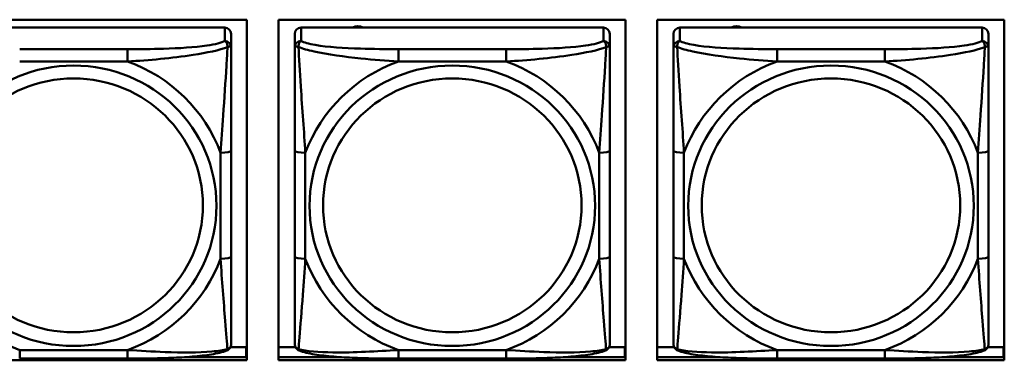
# Model space of a CAD drawing. Header units: inches. Extents: x 0.8 to 75.7, y -7.8 to 49.3.
# Tile 78 of 256: x 48.4 to 50.2, y 8.5 to 9.1. Entities that reach past the tile are written whole.
import ezdxf

# ---------------------------------------------------------------- set-up
doc = ezdxf.new("R2010")
doc.units = ezdxf.units.IN
doc.header["$MEASUREMENT"] = 0
doc.layers.add('Visible Edges(ROSSANSI)', color=7, linetype='Continuous', lineweight=50)
doc.layers.add('Visible Tangent Edges(ROSSANSI)', color=7, linetype='Continuous', lineweight=50)

msp = doc.modelspace()

# ---------------------------------------------------------------- linework, layer by layer
at = {"layer": 'Visible Edges(ROSSANSI)'}
for p, q in [((48.1314, 9.1245), (48.782, 9.1245)), ((48.782, 9.1245), (48.782, 8.4858)), ((48.8414, 8.4858), (48.8414, 9.1245)), ((48.8414, 9.1245), (49.492, 9.1245)), ((49.492, 9.1245), (49.492, 8.4858)), ((49.5514, 8.4858), (49.5514, 9.1245)), ((49.5514, 9.1245), (50.202, 9.1245)), ((50.202, 9.1245), (50.202, 8.4858)), ((48.7405, 9.1096), (48.1735, 9.1096)), ((49.4505, 9.1096), (48.8835, 9.1096)), ((50.1605, 9.1096), (49.5935, 9.1096)), ((48.7523, 9.0731), (48.7523, 9.0981)), ((48.8717, 9.0981), (48.8717, 9.0731)), ((49.4623, 9.0731), (49.4623, 9.0981)), ((49.5817, 9.0981), (49.5817, 9.0731)), ((50.1723, 9.0731), (50.1723, 9.0981)), ((48.7523, 8.6801), (48.7523, 8.8787)), ((48.8717, 8.8787), (48.8717, 8.6801)), ((49.4623, 8.6801), (49.4623, 8.8787)), ((49.5817, 8.8787), (49.5817, 8.6801)), ((50.1723, 8.6801), (50.1723, 8.8787)), ((48.751, 8.5107), (48.7802, 8.5107)), ((48.7802, 8.5107), (48.7802, 8.4919)), ((48.8414, 8.5107), (48.873, 8.5107)), ((49.461, 8.5107), (49.4902, 8.5107)), ((49.4902, 8.5107), (49.4902, 8.4919)), ((49.5514, 8.5107), (49.583, 8.5107)), ((50.171, 8.5107), (50.2002, 8.5107)), ((50.2002, 8.5107), (50.2002, 8.4919)), ((48.782, 8.5029), (48.7802, 8.5029)), ((49.492, 8.5029), (49.4902, 8.5029)), ((50.202, 8.5029), (50.2002, 8.5029)), ((48.782, 8.4858), (48.1314, 8.4858)), ((48.5582, 8.4891), (48.3559, 8.4891)), ((48.6684, 8.4919), (48.782, 8.4919)), ((48.8414, 8.4919), (48.9557, 8.4919)), ((49.492, 8.4858), (48.8414, 8.4858)), ((49.2682, 8.4891), (49.0659, 8.4891)), ((49.3784, 8.4919), (49.492, 8.4919)), ((49.5514, 8.4919), (49.6657, 8.4919)), ((50.202, 8.4858), (49.5514, 8.4858)), ((49.9782, 8.4891), (49.7759, 8.4891)), ((50.0884, 8.4919), (50.202, 8.4919))]:
    msp.add_line(p, q, dxfattribs=at)
for centre, major_axis, start_param, end_param in [((48.7405, 9.0981), (0.0118, 0), 0, 1.570796), ((48.8835, 9.0981), (-0.0118, 0), 4.712389, 6.283185), ((48.9897, 9.0952), (0.0175, 0), 1.00227, 2.139323), ((49.4505, 9.0981), (0.0118, 0), 0, 1.570796), ((49.5935, 9.0981), (-0.0118, 0), 4.712389, 6.283185), ((49.6997, 9.0952), (0.0175, 0), 1.00227, 2.139323), ((50.1605, 9.0981), (0.0118, 0), 0, 1.570796)]:
    msp.add_ellipse(centre, major_axis=major_axis, ratio=0.981793, start_param=start_param, end_param=end_param, dxfattribs=at)
for points, knots in [([(48.7523, 8.8787), (48.7523, 8.9019), (48.7523, 8.9256), (48.7523, 8.9493), (48.7523, 8.9804), (48.7523, 9.0127), (48.7523, 9.0395), (48.7523, 9.0534), (48.7523, 9.0654), (48.7523, 9.0731)], [0.2569537, 0.2569537, 0.2569537, 0.2569537, 0.4371919, 0.4371919, 0.4371919, 0.6739428, 0.6739428, 0.6739428, 0.7963818, 0.7963818, 0.7963818, 0.7963818]), ([(48.8717, 9.0731), (48.8717, 9.064), (48.8717, 9.0488), (48.8717, 9.0316), (48.8717, 9.0052), (48.8717, 8.9749), (48.8717, 8.9455), (48.8717, 8.9231), (48.8717, 8.9007), (48.8717, 8.8787)], [-0.7968224, -0.7968224, -0.7968224, -0.7968224, -0.6514613, -0.6514613, -0.6514613, -0.427691, -0.427691, -0.427691, -0.2569517, -0.2569517, -0.2569517, -0.2569517]), ([(49.4623, 8.8787), (49.4623, 8.9019), (49.4623, 8.9256), (49.4623, 8.9493), (49.4623, 8.9804), (49.4623, 9.0127), (49.4623, 9.0395), (49.4623, 9.0534), (49.4623, 9.0654), (49.4623, 9.0731)], [0.2569537, 0.2569537, 0.2569537, 0.2569537, 0.4371919, 0.4371919, 0.4371919, 0.6739428, 0.6739428, 0.6739428, 0.7963818, 0.7963818, 0.7963818, 0.7963818]), ([(49.5817, 9.0731), (49.5817, 9.064), (49.5817, 9.0488), (49.5817, 9.0316), (49.5817, 9.0052), (49.5817, 8.9749), (49.5817, 8.9455), (49.5817, 8.9231), (49.5817, 8.9007), (49.5817, 8.8787)], [-0.7968224, -0.7968224, -0.7968224, -0.7968224, -0.6514613, -0.6514613, -0.6514613, -0.427691, -0.427691, -0.427691, -0.2569517, -0.2569517, -0.2569517, -0.2569517]), ([(50.1723, 8.8787), (50.1723, 8.9019), (50.1723, 8.9256), (50.1723, 8.9493), (50.1723, 8.9804), (50.1723, 9.0127), (50.1723, 9.0395), (50.1723, 9.0534), (50.1723, 9.0654), (50.1723, 9.0731)], [0.2569537, 0.2569537, 0.2569537, 0.2569537, 0.4371919, 0.4371919, 0.4371919, 0.6739428, 0.6739428, 0.6739428, 0.7963818, 0.7963818, 0.7963818, 0.7963818]), ([(48.7523, 8.5165), (48.7523, 8.5187), (48.7523, 8.5279), (48.7523, 8.5407), (48.7523, 8.5602), (48.7523, 8.5871), (48.7523, 8.6148), (48.7523, 8.636), (48.7523, 8.6581), (48.7523, 8.6801)], [-0.7968224, -0.7968224, -0.7968224, -0.7968224, -0.6514613, -0.6514613, -0.6514613, -0.427691, -0.427691, -0.427691, -0.2569517, -0.2569517, -0.2569517, -0.2569517]), ([(48.8717, 8.6801), (48.8717, 8.6568), (48.8717, 8.6335), (48.8717, 8.6113), (48.8717, 8.5821), (48.8717, 8.5538), (48.8717, 8.5349), (48.8717, 8.5252), (48.8717, 8.5184), (48.8717, 8.5165)], [0.2569537, 0.2569537, 0.2569537, 0.2569537, 0.4371919, 0.4371919, 0.4371919, 0.6739428, 0.6739428, 0.6739428, 0.7963818, 0.7963818, 0.7963818, 0.7963818]), ([(49.4623, 8.5165), (49.4623, 8.5187), (49.4623, 8.5279), (49.4623, 8.5407), (49.4623, 8.5602), (49.4623, 8.5871), (49.4623, 8.6148), (49.4623, 8.636), (49.4623, 8.6581), (49.4623, 8.6801)], [-0.7968224, -0.7968224, -0.7968224, -0.7968224, -0.6514613, -0.6514613, -0.6514613, -0.427691, -0.427691, -0.427691, -0.2569517, -0.2569517, -0.2569517, -0.2569517]), ([(49.5817, 8.6801), (49.5817, 8.6568), (49.5817, 8.6335), (49.5817, 8.6113), (49.5817, 8.5821), (49.5817, 8.5538), (49.5817, 8.5349), (49.5817, 8.5252), (49.5817, 8.5184), (49.5817, 8.5165)], [0.2569537, 0.2569537, 0.2569537, 0.2569537, 0.4371919, 0.4371919, 0.4371919, 0.6739428, 0.6739428, 0.6739428, 0.7963818, 0.7963818, 0.7963818, 0.7963818]), ([(50.1723, 8.5165), (50.1723, 8.5187), (50.1723, 8.5279), (50.1723, 8.5407), (50.1723, 8.5602), (50.1723, 8.5871), (50.1723, 8.6148), (50.1723, 8.636), (50.1723, 8.6581), (50.1723, 8.6801)], [-0.7968224, -0.7968224, -0.7968224, -0.7968224, -0.6514613, -0.6514613, -0.6514613, -0.427691, -0.427691, -0.427691, -0.2569517, -0.2569517, -0.2569517, -0.2569517]), ([(48.7442, 8.5042), (48.7453, 8.5047), (48.7464, 8.5053), (48.7484, 8.5068), (48.7492, 8.5078), (48.7506, 8.5097), (48.7511, 8.5107), (48.7518, 8.5126), (48.752, 8.5135), (48.7522, 8.5151), (48.7523, 8.5159), (48.7523, 8.5165)], [0.02510739, 0.02510739, 0.02510739, 0.02510739, 0.03073999, 0.03073999, 0.03637259, 0.03637259, 0.0420052, 0.0420052, 0.0476378, 0.0476378, 0.0532704, 0.0532704, 0.0532704, 0.0532704]), ([(48.8798, 8.5042), (48.8787, 8.5047), (48.8776, 8.5053), (48.8757, 8.5068), (48.8748, 8.5078), (48.8734, 8.5097), (48.8729, 8.5107), (48.8722, 8.5126), (48.872, 8.5135), (48.8718, 8.5151), (48.8717, 8.5159), (48.8717, 8.5165)], [0.02510739, 0.02510739, 0.02510739, 0.02510739, 0.03073999, 0.03073999, 0.03637259, 0.03637259, 0.0420052, 0.0420052, 0.0476378, 0.0476378, 0.0532704, 0.0532704, 0.0532704, 0.0532704]), ([(49.4542, 8.5042), (49.4553, 8.5047), (49.4564, 8.5053), (49.4584, 8.5068), (49.4592, 8.5078), (49.4606, 8.5097), (49.4611, 8.5107), (49.4618, 8.5126), (49.462, 8.5135), (49.4622, 8.5151), (49.4623, 8.5159), (49.4623, 8.5165)], [0.02510739, 0.02510739, 0.02510739, 0.02510739, 0.03073999, 0.03073999, 0.03637259, 0.03637259, 0.0420052, 0.0420052, 0.0476378, 0.0476378, 0.0532704, 0.0532704, 0.0532704, 0.0532704]), ([(49.5898, 8.5042), (49.5887, 8.5047), (49.5876, 8.5053), (49.5857, 8.5068), (49.5848, 8.5078), (49.5834, 8.5097), (49.5829, 8.5107), (49.5822, 8.5126), (49.582, 8.5135), (49.5818, 8.5151), (49.5817, 8.5159), (49.5817, 8.5165)], [0.02510739, 0.02510739, 0.02510739, 0.02510739, 0.03073999, 0.03073999, 0.03637259, 0.03637259, 0.0420052, 0.0420052, 0.0476378, 0.0476378, 0.0532704, 0.0532704, 0.0532704, 0.0532704]), ([(50.1642, 8.5042), (50.1653, 8.5047), (50.1664, 8.5053), (50.1684, 8.5068), (50.1692, 8.5078), (50.1706, 8.5097), (50.1711, 8.5107), (50.1718, 8.5126), (50.172, 8.5135), (50.1722, 8.5151), (50.1723, 8.5159), (50.1723, 8.5165)], [0.02510739, 0.02510739, 0.02510739, 0.02510739, 0.03073999, 0.03073999, 0.03637259, 0.03637259, 0.0420052, 0.0420052, 0.0476378, 0.0476378, 0.0532704, 0.0532704, 0.0532704, 0.0532704]), ([(48.7442, 8.5042), (48.7358, 8.5007), (48.7263, 8.4987), (48.7043, 8.4951), (48.6921, 8.4938), (48.6664, 8.4916), (48.6531, 8.4909), (48.6263, 8.4899), (48.6127, 8.4895), (48.5854, 8.4892), (48.5717, 8.4891), (48.5582, 8.4891)], [-0.7703505, -0.7703505, -0.7703505, -0.7703505, -0.6676711, -0.6676711, -0.5649918, -0.5649918, -0.4623124, -0.4623124, -0.3596331, -0.3596331, -0.2569537, -0.2569537, -0.2569537, -0.2569537]), ([(49.0659, 8.4891), (49.0523, 8.4891), (49.0387, 8.4892), (49.0114, 8.4895), (48.9978, 8.4899), (48.9709, 8.4909), (48.9576, 8.4916), (48.932, 8.4938), (48.9198, 8.4951), (48.8977, 8.4987), (48.8882, 8.5007), (48.8798, 8.5042)], [0.2569517, 0.2569517, 0.2569517, 0.2569517, 0.3597049, 0.3597049, 0.4624581, 0.4624581, 0.5652112, 0.5652112, 0.6679644, 0.6679644, 0.7707176, 0.7707176, 0.7707176, 0.7707176]), ([(49.4542, 8.5042), (49.4458, 8.5007), (49.4363, 8.4987), (49.4143, 8.4951), (49.4021, 8.4938), (49.3764, 8.4916), (49.3631, 8.4909), (49.3363, 8.4899), (49.3227, 8.4895), (49.2954, 8.4892), (49.2817, 8.4891), (49.2682, 8.4891)], [-0.7703505, -0.7703505, -0.7703505, -0.7703505, -0.6676711, -0.6676711, -0.5649918, -0.5649918, -0.4623124, -0.4623124, -0.3596331, -0.3596331, -0.2569537, -0.2569537, -0.2569537, -0.2569537]), ([(49.7759, 8.4891), (49.7623, 8.4891), (49.7487, 8.4892), (49.7214, 8.4895), (49.7078, 8.4899), (49.6809, 8.4909), (49.6676, 8.4916), (49.642, 8.4938), (49.6298, 8.4951), (49.6077, 8.4987), (49.5982, 8.5007), (49.5898, 8.5042)], [0.2569517, 0.2569517, 0.2569517, 0.2569517, 0.3597049, 0.3597049, 0.4624581, 0.4624581, 0.5652112, 0.5652112, 0.6679644, 0.6679644, 0.7707176, 0.7707176, 0.7707176, 0.7707176]), ([(50.1642, 8.5042), (50.1558, 8.5007), (50.1463, 8.4987), (50.1243, 8.4951), (50.1121, 8.4938), (50.0864, 8.4916), (50.0731, 8.4909), (50.0463, 8.4899), (50.0327, 8.4895), (50.0054, 8.4892), (49.9917, 8.4891), (49.9782, 8.4891)], [-0.7703505, -0.7703505, -0.7703505, -0.7703505, -0.6676711, -0.6676711, -0.5649918, -0.5649918, -0.4623124, -0.4623124, -0.3596331, -0.3596331, -0.2569537, -0.2569537, -0.2569537, -0.2569537])]:
    msp.add_open_spline(points, degree=3, knots=knots, dxfattribs=at)
at = {"layer": 'Visible Tangent Edges(ROSSANSI)'}
for p, q in [((48.7405, 9.1096), (48.7405, 9.0847)), ((48.8835, 9.0847), (48.8835, 9.1096)), ((49.4505, 9.1096), (49.4505, 9.0847)), ((49.5935, 9.0847), (49.5935, 9.1096)), ((50.1605, 9.1096), (50.1605, 9.0847)), ((48.5582, 9.0693), (48.3559, 9.0693)), ((48.5582, 9.0693), (48.5582, 9.0462)), ((49.0659, 9.0693), (49.0659, 9.0462)), ((49.2682, 9.0693), (49.0659, 9.0693)), ((49.2682, 9.0693), (49.2682, 9.0462)), ((49.7759, 9.0693), (49.7759, 9.0462)), ((49.9782, 9.0693), (49.7759, 9.0693)), ((49.9782, 9.0693), (49.9782, 9.0462)), ((48.3559, 9.0462), (48.5582, 9.0462)), ((49.0659, 9.0462), (49.2682, 9.0462)), ((49.7759, 9.0462), (49.9782, 9.0462)), ((48.7326, 8.8749), (48.7326, 8.6763)), ((48.8914, 8.6763), (48.8914, 8.8749)), ((49.4426, 8.8749), (49.4426, 8.6763)), ((49.6014, 8.6763), (49.6014, 8.8749)), ((50.1526, 8.8749), (50.1526, 8.6763)), ((48.5582, 8.5051), (48.3559, 8.5051)), ((48.3559, 8.4891), (48.3559, 8.5051)), ((48.5582, 8.4891), (48.5582, 8.5051)), ((49.2682, 8.5051), (49.0659, 8.5051)), ((49.0659, 8.4891), (49.0659, 8.5051)), ((49.2682, 8.4891), (49.2682, 8.5051)), ((49.9782, 8.5051), (49.7759, 8.5051)), ((49.7759, 8.4891), (49.7759, 8.5051)), ((49.9782, 8.4891), (49.9782, 8.5051))]:
    msp.add_line(p, q, dxfattribs=at)
for centre, major_axis, ratio, start_param, end_param in [((48.7405, 9.0731), (0.0118, 0), 0.981793, 0, 1.570796), ((48.8835, 9.0731), (-0.0118, 0), 0.981793, 4.712389, 6.283185), ((49.4505, 9.0731), (0.0118, 0), 0.981793, 0, 1.570796), ((49.5935, 9.0731), (-0.0118, 0), 0.981793, 4.712389, 6.283185), ((50.1605, 9.0731), (0.0118, 0), 0.981793, 0, 1.570796), ((48.457, 8.7756), (0.2936, 0), 0.981793, 0.351767, 1.21903), ((49.167, 8.7756), (-0.2936, 0), 0.981793, 5.064156, 5.931419), ((49.167, 8.7756), (0.2936, 0), 0.981793, 0.351767, 1.21903), ((49.877, 8.7756), (-0.2936, 0), 0.981793, 5.064156, 5.931419), ((49.877, 8.7756), (0.2936, 0), 0.981793, 0.351767, 1.21903), ((48.7326, 8.8787), (0.0197, 0), 0.189952, 4.712389, 6.283185), ((48.8914, 8.8787), (-0.0197, 0), 0.189952, 0, 1.570796), ((49.4426, 8.8787), (0.0197, 0), 0.189952, 4.712389, 6.283185), ((49.6014, 8.8787), (-0.0197, 0), 0.189952, 0, 1.570796), ((50.1526, 8.8787), (0.0197, 0), 0.189952, 4.712389, 6.283185), ((48.7326, 8.6801), (0.0197, 0), 0.189952, 4.712389, 6.283185), ((48.8914, 8.6801), (-0.0197, 0), 0.189952, 0, 1.570796), ((49.4426, 8.6801), (0.0197, 0), 0.189952, 4.712389, 6.283185), ((49.6014, 8.6801), (-0.0197, 0), 0.189952, 0, 1.570796), ((50.1526, 8.6801), (0.0197, 0), 0.189952, 4.712389, 6.283185), ((48.457, 8.7756), (-0.2936, 0), 0.981793, 0.351767, 1.21903), ((48.457, 8.7756), (0.2936, 0), 0.981793, 5.064156, 5.931419), ((49.167, 8.7756), (-0.2936, 0), 0.981793, 0.351767, 1.21903), ((49.167, 8.7756), (0.2936, 0), 0.981793, 5.064156, 5.931419), ((49.877, 8.7756), (-0.2936, 0), 0.981793, 0.351767, 1.21903), ((49.877, 8.7756), (0.2936, 0), 0.981793, 5.064156, 5.931419)]:
    msp.add_ellipse(centre, major_axis=major_axis, ratio=ratio, start_param=start_param, end_param=end_param, dxfattribs=at)
for centre, major_axis in [((48.457, 8.7756), (-0.2678, 0)), ((49.167, 8.7756), (-0.2678, 0)), ((49.877, 8.7756), (-0.2678, 0)), ((48.457, 8.7764), (-0.2424, 0)), ((49.167, 8.7764), (-0.2424, 0)), ((49.877, 8.7764), (-0.2424, 0))]:
    msp.add_ellipse(centre, major_axis=major_axis, ratio=0.981793, dxfattribs=at)
for points, knots in [([(48.7405, 9.0847), (48.7347, 9.0813), (48.7223, 9.0783), (48.707, 9.076), (48.6836, 9.0726), (48.6545, 9.0709), (48.6254, 9.0701), (48.6032, 9.0694), (48.5806, 9.0693), (48.5582, 9.0693)], [-0.7968224, -0.7968224, -0.7968224, -0.7968224, -0.6514613, -0.6514613, -0.6514613, -0.427691, -0.427691, -0.427691, -0.2569517, -0.2569517, -0.2569517, -0.2569517]), ([(48.7405, 9.0847), (48.741, 9.0845), (48.7415, 9.0841), (48.7424, 9.0833), (48.7428, 9.0829), (48.7434, 9.0821), (48.7436, 9.0818), (48.7439, 9.0812), (48.744, 9.081), (48.7443, 9.0803), (48.7445, 9.0798), (48.745, 9.0783), (48.7452, 9.0774), (48.7454, 9.0753), (48.7455, 9.0743), (48.7454, 9.0732)], [-0.0532704, -0.0532704, -0.0532704, -0.0532704, -0.04377373, -0.04377373, -0.03521335, -0.03521335, -0.02986312, -0.02986312, -0.02651922, -0.02651922, -0.01983142, -0.01983142, -0.00913095, -0.00913095, 0.00023197, 0.00023197, 0.00023197, 0.00023197]), ([(48.8786, 9.0732), (48.8786, 9.0743), (48.8786, 9.0753), (48.8789, 9.0774), (48.8791, 9.0783), (48.8795, 9.0798), (48.8797, 9.0803), (48.88, 9.081), (48.8801, 9.0812), (48.8804, 9.0818), (48.8807, 9.0821), (48.8812, 9.0829), (48.8816, 9.0833), (48.8825, 9.0841), (48.883, 9.0845), (48.8835, 9.0847)], [-0.00023197, -0.00023197, -0.00023197, -0.00023197, 0.00913095, 0.00913095, 0.01983142, 0.01983142, 0.02651922, 0.02651922, 0.02986312, 0.02986312, 0.03521335, 0.03521335, 0.04377373, 0.04377373, 0.0532704, 0.0532704, 0.0532704, 0.0532704]), ([(49.0659, 9.0693), (49.0422, 9.0693), (49.0182, 9.0694), (48.9949, 9.0702), (48.9642, 9.0712), (48.9333, 9.0731), (48.91, 9.0771), (48.898, 9.0792), (48.8884, 9.0818), (48.8835, 9.0847)], [0.2569537, 0.2569537, 0.2569537, 0.2569537, 0.4371919, 0.4371919, 0.4371919, 0.6739428, 0.6739428, 0.6739428, 0.7963818, 0.7963818, 0.7963818, 0.7963818]), ([(49.4505, 9.0847), (49.4447, 9.0813), (49.4323, 9.0783), (49.417, 9.076), (49.3936, 9.0726), (49.3645, 9.0709), (49.3354, 9.0701), (49.3132, 9.0694), (49.2906, 9.0693), (49.2682, 9.0693)], [-0.7968224, -0.7968224, -0.7968224, -0.7968224, -0.6514613, -0.6514613, -0.6514613, -0.427691, -0.427691, -0.427691, -0.2569517, -0.2569517, -0.2569517, -0.2569517]), ([(49.4505, 9.0847), (49.451, 9.0845), (49.4515, 9.0841), (49.4524, 9.0833), (49.4528, 9.0829), (49.4534, 9.0821), (49.4536, 9.0818), (49.4539, 9.0812), (49.454, 9.081), (49.4543, 9.0803), (49.4545, 9.0798), (49.455, 9.0783), (49.4552, 9.0774), (49.4554, 9.0753), (49.4555, 9.0743), (49.4554, 9.0732)], [-0.0532704, -0.0532704, -0.0532704, -0.0532704, -0.04377373, -0.04377373, -0.03521335, -0.03521335, -0.02986312, -0.02986312, -0.02651922, -0.02651922, -0.01983142, -0.01983142, -0.00913095, -0.00913095, 0.00023197, 0.00023197, 0.00023197, 0.00023197]), ([(49.5886, 9.0732), (49.5886, 9.0743), (49.5886, 9.0753), (49.5889, 9.0774), (49.5891, 9.0783), (49.5895, 9.0798), (49.5897, 9.0803), (49.59, 9.081), (49.5901, 9.0812), (49.5904, 9.0818), (49.5907, 9.0821), (49.5912, 9.0829), (49.5916, 9.0833), (49.5925, 9.0841), (49.593, 9.0845), (49.5935, 9.0847)], [-0.00023197, -0.00023197, -0.00023197, -0.00023197, 0.00913095, 0.00913095, 0.01983142, 0.01983142, 0.02651922, 0.02651922, 0.02986312, 0.02986312, 0.03521335, 0.03521335, 0.04377373, 0.04377373, 0.0532704, 0.0532704, 0.0532704, 0.0532704]), ([(49.7759, 9.0693), (49.7522, 9.0693), (49.7282, 9.0694), (49.7049, 9.0702), (49.6742, 9.0712), (49.6433, 9.0731), (49.62, 9.0771), (49.608, 9.0792), (49.5984, 9.0818), (49.5935, 9.0847)], [0.2569537, 0.2569537, 0.2569537, 0.2569537, 0.4371919, 0.4371919, 0.4371919, 0.6739428, 0.6739428, 0.6739428, 0.7963818, 0.7963818, 0.7963818, 0.7963818]), ([(50.1605, 9.0847), (50.1547, 9.0813), (50.1423, 9.0783), (50.127, 9.076), (50.1036, 9.0726), (50.0745, 9.0709), (50.0454, 9.0701), (50.0232, 9.0694), (50.0006, 9.0693), (49.9782, 9.0693)], [-0.7968224, -0.7968224, -0.7968224, -0.7968224, -0.6514613, -0.6514613, -0.6514613, -0.427691, -0.427691, -0.427691, -0.2569517, -0.2569517, -0.2569517, -0.2569517]), ([(50.1605, 9.0847), (50.161, 9.0845), (50.1615, 9.0841), (50.1624, 9.0833), (50.1628, 9.0829), (50.1634, 9.0821), (50.1636, 9.0818), (50.1639, 9.0812), (50.164, 9.081), (50.1643, 9.0803), (50.1645, 9.0798), (50.165, 9.0783), (50.1652, 9.0774), (50.1654, 9.0753), (50.1655, 9.0743), (50.1654, 9.0732)], [-0.0532704, -0.0532704, -0.0532704, -0.0532704, -0.04377373, -0.04377373, -0.03521335, -0.03521335, -0.02986312, -0.02986312, -0.02651922, -0.02651922, -0.01983142, -0.01983142, -0.00913095, -0.00913095, 0.00023197, 0.00023197, 0.00023197, 0.00023197]), ([(48.5582, 9.0462), (48.5986, 9.0485), (48.641, 9.0523), (48.7067, 9.0624), (48.7311, 9.0674), (48.7454, 9.0732)], [0.2569517, 0.2569517, 0.2569517, 0.2569517, 0.5559983, 0.5559983, 0.7482818, 0.7482818, 0.7482818, 0.7482818]), ([(48.7454, 9.0732), (48.7449, 9.0633), (48.7443, 9.0512), (48.7418, 9.0091), (48.7395, 8.9759), (48.7356, 8.9209), (48.734, 8.8978), (48.7326, 8.8749)], [-0.7478145, -0.7478145, -0.7478145, -0.7478145, -0.6493253, -0.6493253, -0.427691, -0.427691, -0.2569537, -0.2569537, -0.2569537, -0.2569537]), ([(48.7454, 9.0732), (48.7463, 9.0735), (48.747, 9.0737), (48.7485, 9.0741), (48.7491, 9.0742), (48.7501, 9.0743), (48.7504, 9.0744), (48.7508, 9.0743), (48.7509, 9.0743), (48.7512, 9.0743), (48.7514, 9.0742), (48.7518, 9.0741), (48.752, 9.074), (48.7522, 9.0736), (48.7523, 9.0734), (48.7523, 9.0731)], [-0.00023197, -0.00023197, -0.00023197, -0.00023197, 0.00913095, 0.00913095, 0.01983142, 0.01983142, 0.02651922, 0.02651922, 0.02986312, 0.02986312, 0.03521335, 0.03521335, 0.04377373, 0.04377373, 0.0532704, 0.0532704, 0.0532704, 0.0532704]), ([(48.8717, 9.0731), (48.8717, 9.0734), (48.8718, 9.0736), (48.8721, 9.074), (48.8722, 9.0741), (48.8726, 9.0742), (48.8728, 9.0743), (48.8731, 9.0743), (48.8732, 9.0743), (48.8736, 9.0744), (48.874, 9.0743), (48.8749, 9.0742), (48.8755, 9.0741), (48.877, 9.0737), (48.8777, 9.0735), (48.8786, 9.0732)], [-0.0532704, -0.0532704, -0.0532704, -0.0532704, -0.04377373, -0.04377373, -0.03521335, -0.03521335, -0.02986312, -0.02986312, -0.02651922, -0.02651922, -0.01983142, -0.01983142, -0.00913095, -0.00913095, 0.00023197, 0.00023197, 0.00023197, 0.00023197]), ([(48.8786, 9.0732), (48.8862, 9.0703), (48.8963, 9.0674), (48.9333, 9.0592), (48.965, 9.055), (49.0193, 9.0494), (49.0425, 9.0475), (49.0659, 9.0462)], [-0.7478145, -0.7478145, -0.7478145, -0.7478145, -0.6493253, -0.6493253, -0.427691, -0.427691, -0.2569537, -0.2569537, -0.2569537, -0.2569537]), ([(48.8914, 8.8749), (48.889, 8.9146), (48.8857, 8.9568), (48.8811, 9.0268), (48.8795, 9.0542), (48.8786, 9.0732)], [0.2569517, 0.2569517, 0.2569517, 0.2569517, 0.5559983, 0.5559983, 0.7482818, 0.7482818, 0.7482818, 0.7482818]), ([(49.2682, 9.0462), (49.3086, 9.0485), (49.351, 9.0523), (49.4167, 9.0624), (49.4411, 9.0674), (49.4554, 9.0732)], [0.2569517, 0.2569517, 0.2569517, 0.2569517, 0.5559983, 0.5559983, 0.7482818, 0.7482818, 0.7482818, 0.7482818]), ([(49.4554, 9.0732), (49.4549, 9.0633), (49.4543, 9.0512), (49.4518, 9.0091), (49.4495, 8.9759), (49.4456, 8.9209), (49.444, 8.8978), (49.4426, 8.8749)], [-0.7478145, -0.7478145, -0.7478145, -0.7478145, -0.6493253, -0.6493253, -0.427691, -0.427691, -0.2569537, -0.2569537, -0.2569537, -0.2569537]), ([(49.4554, 9.0732), (49.4563, 9.0735), (49.457, 9.0737), (49.4585, 9.0741), (49.4591, 9.0742), (49.4601, 9.0743), (49.4604, 9.0744), (49.4608, 9.0743), (49.4609, 9.0743), (49.4612, 9.0743), (49.4614, 9.0742), (49.4618, 9.0741), (49.462, 9.074), (49.4622, 9.0736), (49.4623, 9.0734), (49.4623, 9.0731)], [-0.00023197, -0.00023197, -0.00023197, -0.00023197, 0.00913095, 0.00913095, 0.01983142, 0.01983142, 0.02651922, 0.02651922, 0.02986312, 0.02986312, 0.03521335, 0.03521335, 0.04377373, 0.04377373, 0.0532704, 0.0532704, 0.0532704, 0.0532704]), ([(49.5817, 9.0731), (49.5817, 9.0734), (49.5818, 9.0736), (49.5821, 9.074), (49.5822, 9.0741), (49.5826, 9.0742), (49.5828, 9.0743), (49.5831, 9.0743), (49.5832, 9.0743), (49.5836, 9.0744), (49.584, 9.0743), (49.5849, 9.0742), (49.5855, 9.0741), (49.587, 9.0737), (49.5877, 9.0735), (49.5886, 9.0732)], [-0.0532704, -0.0532704, -0.0532704, -0.0532704, -0.04377373, -0.04377373, -0.03521335, -0.03521335, -0.02986312, -0.02986312, -0.02651922, -0.02651922, -0.01983142, -0.01983142, -0.00913095, -0.00913095, 0.00023197, 0.00023197, 0.00023197, 0.00023197]), ([(49.5886, 9.0732), (49.5962, 9.0703), (49.6063, 9.0674), (49.6433, 9.0592), (49.675, 9.055), (49.7293, 9.0494), (49.7525, 9.0475), (49.7759, 9.0462)], [-0.7478145, -0.7478145, -0.7478145, -0.7478145, -0.6493253, -0.6493253, -0.427691, -0.427691, -0.2569537, -0.2569537, -0.2569537, -0.2569537]), ([(49.6014, 8.8749), (49.599, 8.9146), (49.5957, 8.9568), (49.5911, 9.0268), (49.5895, 9.0542), (49.5886, 9.0732)], [0.2569517, 0.2569517, 0.2569517, 0.2569517, 0.5559983, 0.5559983, 0.7482818, 0.7482818, 0.7482818, 0.7482818]), ([(49.9782, 9.0462), (50.0186, 9.0485), (50.061, 9.0523), (50.1267, 9.0624), (50.1511, 9.0674), (50.1654, 9.0732)], [0.2569517, 0.2569517, 0.2569517, 0.2569517, 0.5559983, 0.5559983, 0.7482818, 0.7482818, 0.7482818, 0.7482818]), ([(50.1654, 9.0732), (50.1649, 9.0633), (50.1643, 9.0512), (50.1618, 9.0091), (50.1595, 8.9759), (50.1556, 8.9209), (50.154, 8.8978), (50.1526, 8.8749)], [-0.7478145, -0.7478145, -0.7478145, -0.7478145, -0.6493253, -0.6493253, -0.427691, -0.427691, -0.2569537, -0.2569537, -0.2569537, -0.2569537]), ([(50.1654, 9.0732), (50.1663, 9.0735), (50.167, 9.0737), (50.1685, 9.0741), (50.1691, 9.0742), (50.1701, 9.0743), (50.1704, 9.0744), (50.1708, 9.0743), (50.1709, 9.0743), (50.1712, 9.0743), (50.1714, 9.0742), (50.1718, 9.0741), (50.172, 9.074), (50.1722, 9.0736), (50.1723, 9.0734), (50.1723, 9.0731)], [-0.00023197, -0.00023197, -0.00023197, -0.00023197, 0.00913095, 0.00913095, 0.01983142, 0.01983142, 0.02651922, 0.02651922, 0.02986312, 0.02986312, 0.03521335, 0.03521335, 0.04377373, 0.04377373, 0.0532704, 0.0532704, 0.0532704, 0.0532704]), ([(48.7326, 8.6763), (48.735, 8.6366), (48.7383, 8.5955), (48.7429, 8.5366), (48.7445, 8.5161), (48.7454, 8.5069)], [0.2569517, 0.2569517, 0.2569517, 0.2569517, 0.5559983, 0.5559983, 0.7482818, 0.7482818, 0.7482818, 0.7482818]), ([(48.8786, 8.5069), (48.8791, 8.5119), (48.8797, 8.5195), (48.8822, 8.5501), (48.8845, 8.5793), (48.8884, 8.6308), (48.89, 8.6533), (48.8914, 8.6763)], [-0.7478145, -0.7478145, -0.7478145, -0.7478145, -0.6493253, -0.6493253, -0.427691, -0.427691, -0.2569537, -0.2569537, -0.2569537, -0.2569537]), ([(49.4426, 8.6763), (49.445, 8.6366), (49.4483, 8.5955), (49.4529, 8.5366), (49.4545, 8.5161), (49.4554, 8.5069)], [0.2569517, 0.2569517, 0.2569517, 0.2569517, 0.5559983, 0.5559983, 0.7482818, 0.7482818, 0.7482818, 0.7482818]), ([(49.5886, 8.5069), (49.5891, 8.5119), (49.5897, 8.5195), (49.5922, 8.5501), (49.5945, 8.5793), (49.5984, 8.6308), (49.6, 8.6533), (49.6014, 8.6763)], [-0.7478145, -0.7478145, -0.7478145, -0.7478145, -0.6493253, -0.6493253, -0.427691, -0.427691, -0.2569537, -0.2569537, -0.2569537, -0.2569537]), ([(50.1526, 8.6763), (50.155, 8.6366), (50.1583, 8.5955), (50.1629, 8.5366), (50.1645, 8.5161), (50.1654, 8.5069)], [0.2569517, 0.2569517, 0.2569517, 0.2569517, 0.5559983, 0.5559983, 0.7482818, 0.7482818, 0.7482818, 0.7482818]), ([(48.7523, 8.5165), (48.7523, 8.5157), (48.7522, 8.515), (48.752, 8.5136), (48.7518, 8.5129), (48.7514, 8.512), (48.7512, 8.5116), (48.7509, 8.511), (48.7508, 8.5108), (48.7504, 8.5102), (48.7501, 8.5098), (48.7491, 8.5088), (48.7485, 8.5083), (48.747, 8.5075), (48.7463, 8.5071), (48.7454, 8.5069)], [-0.0532704, -0.0532704, -0.0532704, -0.0532704, -0.04377373, -0.04377373, -0.03521335, -0.03521335, -0.02986312, -0.02986312, -0.02651922, -0.02651922, -0.01983142, -0.01983142, -0.00913095, -0.00913095, 0.00023197, 0.00023197, 0.00023197, 0.00023197]), ([(48.8786, 8.5069), (48.8777, 8.5071), (48.877, 8.5075), (48.8755, 8.5083), (48.8749, 8.5088), (48.874, 8.5098), (48.8736, 8.5102), (48.8732, 8.5108), (48.8731, 8.511), (48.8728, 8.5116), (48.8726, 8.512), (48.8722, 8.5129), (48.8721, 8.5136), (48.8718, 8.515), (48.8717, 8.5157), (48.8717, 8.5165)], [-0.00023197, -0.00023197, -0.00023197, -0.00023197, 0.00913095, 0.00913095, 0.01983142, 0.01983142, 0.02651922, 0.02651922, 0.02986312, 0.02986312, 0.03521335, 0.03521335, 0.04377373, 0.04377373, 0.0532704, 0.0532704, 0.0532704, 0.0532704]), ([(49.4623, 8.5165), (49.4623, 8.5157), (49.4622, 8.515), (49.462, 8.5136), (49.4618, 8.5129), (49.4614, 8.512), (49.4612, 8.5116), (49.4609, 8.511), (49.4608, 8.5108), (49.4604, 8.5102), (49.4601, 8.5098), (49.4591, 8.5088), (49.4585, 8.5083), (49.457, 8.5075), (49.4563, 8.5071), (49.4554, 8.5069)], [-0.0532704, -0.0532704, -0.0532704, -0.0532704, -0.04377373, -0.04377373, -0.03521335, -0.03521335, -0.02986312, -0.02986312, -0.02651922, -0.02651922, -0.01983142, -0.01983142, -0.00913095, -0.00913095, 0.00023197, 0.00023197, 0.00023197, 0.00023197]), ([(49.5886, 8.5069), (49.5877, 8.5071), (49.587, 8.5075), (49.5855, 8.5083), (49.5849, 8.5088), (49.584, 8.5098), (49.5836, 8.5102), (49.5832, 8.5108), (49.5831, 8.511), (49.5828, 8.5116), (49.5826, 8.512), (49.5822, 8.5129), (49.5821, 8.5136), (49.5818, 8.515), (49.5817, 8.5157), (49.5817, 8.5165)], [-0.00023197, -0.00023197, -0.00023197, -0.00023197, 0.00913095, 0.00913095, 0.01983142, 0.01983142, 0.02651922, 0.02651922, 0.02986312, 0.02986312, 0.03521335, 0.03521335, 0.04377373, 0.04377373, 0.0532704, 0.0532704, 0.0532704, 0.0532704]), ([(50.1723, 8.5165), (50.1723, 8.5157), (50.1722, 8.515), (50.172, 8.5136), (50.1718, 8.5129), (50.1714, 8.512), (50.1712, 8.5116), (50.1709, 8.511), (50.1708, 8.5108), (50.1704, 8.5102), (50.1701, 8.5098), (50.1691, 8.5088), (50.1685, 8.5083), (50.167, 8.5075), (50.1663, 8.5071), (50.1654, 8.5069)], [-0.0532704, -0.0532704, -0.0532704, -0.0532704, -0.04377373, -0.04377373, -0.03521335, -0.03521335, -0.02986312, -0.02986312, -0.02651922, -0.02651922, -0.01983142, -0.01983142, -0.00913095, -0.00913095, 0.00023197, 0.00023197, 0.00023197, 0.00023197]), ([(48.7454, 8.5069), (48.7378, 8.5049), (48.7278, 8.5033), (48.6907, 8.5), (48.659, 8.5002), (48.6048, 8.5023), (48.5815, 8.5036), (48.5582, 8.5051)], [-0.7478145, -0.7478145, -0.7478145, -0.7478145, -0.6493253, -0.6493253, -0.427691, -0.427691, -0.2569537, -0.2569537, -0.2569537, -0.2569537]), ([(48.7454, 8.5069), (48.7455, 8.5063), (48.7454, 8.5059), (48.7452, 8.5051), (48.745, 8.5047), (48.7446, 8.5044), (48.7444, 8.5043), (48.7442, 8.5042)], [-0.00023197, -0.00023197, -0.00023197, -0.00023197, 0.00913095, 0.00913095, 0.01983142, 0.01983142, 0.02510739, 0.02510739, 0.02510739, 0.02510739]), ([(48.8798, 8.5042), (48.8796, 8.5043), (48.8795, 8.5044), (48.8791, 8.5047), (48.8789, 8.5051), (48.8786, 8.5059), (48.8786, 8.5063), (48.8786, 8.5069)], [-0.02510739, -0.02510739, -0.02510739, -0.02510739, -0.01983142, -0.01983142, -0.00913095, -0.00913095, 0.00023197, 0.00023197, 0.00023197, 0.00023197]), ([(49.0659, 8.5051), (49.0254, 8.5027), (48.983, 8.5), (48.9174, 8.501), (48.8929, 8.5029), (48.8786, 8.5069)], [0.2569517, 0.2569517, 0.2569517, 0.2569517, 0.5559983, 0.5559983, 0.7482818, 0.7482818, 0.7482818, 0.7482818]), ([(49.4554, 8.5069), (49.4478, 8.5049), (49.4378, 8.5033), (49.4007, 8.5), (49.369, 8.5002), (49.3148, 8.5023), (49.2915, 8.5036), (49.2682, 8.5051)], [-0.7478145, -0.7478145, -0.7478145, -0.7478145, -0.6493253, -0.6493253, -0.427691, -0.427691, -0.2569537, -0.2569537, -0.2569537, -0.2569537]), ([(49.4554, 8.5069), (49.4555, 8.5063), (49.4554, 8.5059), (49.4552, 8.5051), (49.455, 8.5047), (49.4546, 8.5044), (49.4544, 8.5043), (49.4542, 8.5042)], [-0.00023197, -0.00023197, -0.00023197, -0.00023197, 0.00913095, 0.00913095, 0.01983142, 0.01983142, 0.02510739, 0.02510739, 0.02510739, 0.02510739]), ([(49.5898, 8.5042), (49.5896, 8.5043), (49.5895, 8.5044), (49.5891, 8.5047), (49.5889, 8.5051), (49.5886, 8.5059), (49.5886, 8.5063), (49.5886, 8.5069)], [-0.02510739, -0.02510739, -0.02510739, -0.02510739, -0.01983142, -0.01983142, -0.00913095, -0.00913095, 0.00023197, 0.00023197, 0.00023197, 0.00023197]), ([(49.7759, 8.5051), (49.7354, 8.5027), (49.693, 8.5), (49.6274, 8.501), (49.6029, 8.5029), (49.5886, 8.5069)], [0.2569517, 0.2569517, 0.2569517, 0.2569517, 0.5559983, 0.5559983, 0.7482818, 0.7482818, 0.7482818, 0.7482818]), ([(50.1654, 8.5069), (50.1578, 8.5049), (50.1478, 8.5033), (50.1107, 8.5), (50.079, 8.5002), (50.0248, 8.5023), (50.0015, 8.5036), (49.9782, 8.5051)], [-0.7478145, -0.7478145, -0.7478145, -0.7478145, -0.6493253, -0.6493253, -0.427691, -0.427691, -0.2569537, -0.2569537, -0.2569537, -0.2569537]), ([(50.1654, 8.5069), (50.1655, 8.5063), (50.1654, 8.5059), (50.1652, 8.5051), (50.165, 8.5047), (50.1646, 8.5044), (50.1644, 8.5043), (50.1642, 8.5042)], [-0.00023197, -0.00023197, -0.00023197, -0.00023197, 0.00913095, 0.00913095, 0.01983142, 0.01983142, 0.02510739, 0.02510739, 0.02510739, 0.02510739])]:
    msp.add_open_spline(points, degree=3, knots=knots, dxfattribs=at)

doc.saveas('drawing.dxf')
